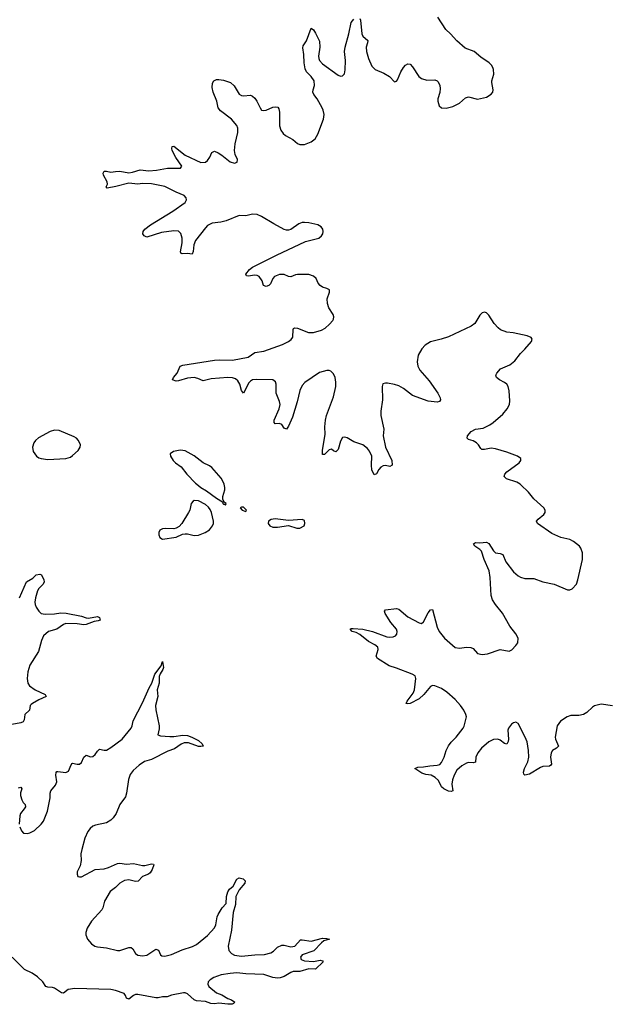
# Model space of a CAD drawing. Header units: inches. Extents: x 1694897 to 1849880, y 907231 to 1017944.
# Tile 120 of 171: x 1782499 to 1787741, y 975371 to 984134. Entities that reach past the tile are written whole.
import ezdxf

# ---------------------------------------------------------------- set-up
doc = ezdxf.new("R2010")
doc.units = ezdxf.units.IN
doc.header["$MEASUREMENT"] = 0
doc.layers.add('B7987', color=7, linetype='Continuous')
doc.layers.add('B7988', color=7, linetype='Continuous')

msp = doc.modelspace()

# ---------------------------------------------------------------- linework, layer by layer
at = {"layer": 'B7987', "color": 6}
for points, elevation in [([(1784073.2, 980000), (1784110, 979970.2), (1784161.2, 979941.2), (1784250, 979876.4), (1784303.6, 979843.6), (1784304, 979830), (1784310, 979824), (1784323.6, 979823.6), (1784330, 979814), (1784334, 979830), (1784319, 979839), (1784304, 979864), (1784305.6, 979890), (1784321.5, 979950), (1784322.4, 979970), (1784315.9, 980000)], 800), ([(1787770, 978028.2), (1787670, 978043.7), (1787610, 978029), (1787590, 978015.9), (1787541.5, 977970), (1787510, 977949.9), (1787470, 977940.6), (1787399.3, 977940.7), (1787364.9, 977930), (1787307.3, 977892.7), (1787278.5, 977850), (1787259.8, 977750), (1787262, 977730), (1787290.1, 977670), (1787271.3, 977650), (1787236.3, 977630), (1787223.4, 977610), (1787219, 977570), (1787225.6, 977510), (1787220, 977500), (1787209.7, 977490.3), (1787150, 977487.1), (1787130, 977480.1), (1787030, 977418.5), (1786991.3, 977410), (1786980.5, 977420.5), (1786977.2, 977437.2), (1786987.6, 977470), (1787015.9, 977530), (1787025.2, 977570), (1787022.9, 977630), (1787010, 977707.8), (1786994.1, 977750), (1786931.3, 977871.3), (1786910, 977882.2), (1786890, 977877.8), (1786870, 977865), (1786844.2, 977830), (1786840.1, 977810), (1786844.1, 977730), (1786841.4, 977710), (1786830, 977686.2), (1786810, 977692), (1786770, 977723.2), (1786750, 977731.9), (1786710, 977729.4), (1786670, 977706.3), (1786605.2, 977650), (1786572.1, 977610), (1786554.7, 977570), (1786550, 977526.9), (1786530, 977519.9), (1786490, 977522.5), (1786470, 977518.5), (1786430, 977493), (1786385.9, 977454.1), (1786360.4, 977410), (1786347.2, 977370), (1786342.3, 977330), (1786348.8, 977271.2), (1786335.5, 977264.5), (1786310, 977267.8), (1786270, 977288.4), (1786248.4, 977308.4), (1786223.8, 977363.8), (1786193.4, 977390), (1786158.4, 977410), (1786110, 977418.2), (1786075.5, 977430), (1786010.9, 977470), (1786037.9, 977482.1), (1786090, 977484), (1786145.7, 977494.3), (1786210, 977499.1), (1786233, 977507), (1786250, 977524.5), (1786274.1, 977570), (1786290.4, 977630), (1786310, 977673.2), (1786334.2, 977705.8), (1786378.5, 977750), (1786442.6, 977830), (1786450, 977846.3), (1786469.9, 977930), (1786466.1, 977950), (1786447.2, 977990), (1786418.4, 978030), (1786370, 978083.5), (1786297.8, 978150), (1786250, 978180.7), (1786190, 978205.6), (1786170, 978208.4), (1786150, 978199.8), (1786092.5, 978127.5), (1786050.5, 978089.5), (1785970, 978049.5), (1785946, 978046), (1785936.2, 978050), (1785943.4, 978070), (1785998.4, 978141.6), (1786009.9, 978170), (1786021.3, 978270), (1786014.3, 978294.3), (1785988.8, 978308.8), (1785850, 978363.7), (1785784.6, 978384.6), (1785681.4, 978450), (1785667.7, 978470), (1785686.2, 978530), (1785681.7, 978550), (1785657, 978570), (1785600.3, 978600.3), (1785523.6, 978663.6), (1785490, 978681.2), (1785454, 978690), (1785436.2, 978710), (1785444.6, 978715.4), (1785463, 978717), (1785549.9, 978710.1), (1785634.9, 978690), (1785761.7, 978641.7), (1785790, 978638), (1785819, 978641), (1785841.1, 978650), (1785853.3, 978666.7), (1785855.6, 978690), (1785850, 978709.7), (1785799.9, 978770), (1785748.4, 978850), (1785741.2, 978870), (1785750, 978882.3), (1785850, 978894.9), (1785870, 978886.9), (1785950, 978820.2), (1786050, 978766.3), (1786070, 978760.9), (1786090, 978775.3), (1786130, 978854.4), (1786150, 978882.3), (1786170, 978886), (1786210, 978727.3), (1786228.8, 978690), (1786277, 978630), (1786370, 978546.5), (1786410, 978539.7), (1786470, 978549.3), (1786510, 978548.5), (1786530, 978537.2), (1786570, 978494.7), (1786610, 978486), (1786659.3, 978490), (1786770, 978530.2), (1786850, 978514.4), (1786874.2, 978525.9), (1786910, 978564.9), (1786926.3, 978590), (1786929.8, 978630), (1786909.8, 978670), (1786856, 978736), (1786790, 978851.3), (1786728.9, 978928.9), (1786703.6, 978970), (1786690.4, 979010), (1786682, 979170), (1786671.9, 979230), (1786628.8, 979330), (1786603.7, 979403.7), (1786590, 979420.2), (1786546.2, 979450), (1786532.4, 979470), (1786550, 979482.6), (1786590, 979479.4), (1786650, 979483.9), (1786670, 979473.9), (1786710, 979406), (1786728.2, 979388.2), (1786770, 979384.8), (1786793.4, 979373.4), (1786821.3, 979310), (1786890, 979219.5), (1786930, 979184.2), (1786950, 979173.4), (1786990, 979162.6), (1787070, 979160.3), (1787150, 979131.8), (1787251, 979110), (1787370, 979060.8), (1787390, 979061.3), (1787410, 979069.1), (1787448.6, 979110), (1787462.5, 979150), (1787501.7, 979330), (1787501.3, 979390), (1787488, 979430), (1787474.7, 979450), (1787423.5, 979490), (1787390, 979508.2), (1787310, 979526.9), (1787230, 979562.8), (1787103.5, 979650), (1787093.8, 979670), (1787109.8, 979690), (1787158.2, 979730), (1787169.8, 979750), (1787169.8, 979770), (1787158.2, 979790), (1787070.4, 979870.4), (1787023.6, 979930), (1786955.8, 979995.8), (1786948.6, 980000)], 700), ([(1782497, 978990), (1782560.9, 979130), (1782616.2, 979163.8), (1782645, 979195), (1782678.6, 979198.6), (1782692.4, 979192.4), (1782714.3, 979150), (1782718, 979130), (1782707.5, 979110), (1782668.5, 979071.5), (1782656.6, 979050), (1782640.4, 978990), (1782634.7, 978950), (1782637.1, 978930), (1782647, 978907), (1782670, 978869), (1782689.6, 978849.6), (1782724.5, 978844.5), (1782810, 978846.5), (1782865.7, 978854.3), (1782911.9, 978851.9), (1783050, 978825), (1783090, 978810.6), (1783110, 978808.4), (1783190, 978824.3), (1783210, 978814), (1783215, 978790), (1783196.7, 978783.3), (1783160.6, 978779.4), (1783090, 978752.1), (1783070, 978748.7), (1783010, 978758.5), (1782910, 978760.9), (1782888.4, 978751.6), (1782830, 978711.1), (1782754.5, 978690), (1782711.9, 978650), (1782693.4, 978610), (1782665.8, 978510), (1782589.6, 978390), (1782570.7, 978330), (1782564.2, 978270), (1782570.2, 978230.2), (1782586.9, 978206.9), (1782638, 978170), (1782724.2, 978130), (1782734.9, 978110), (1782670, 978082.5), (1782611.6, 978050), (1782600.8, 978039.2), (1782592.8, 978030), (1782587.8, 977990), (1782544.8, 977950), (1782537.6, 977902.4), (1782530, 977884.8), (1782510, 977876.1), (1782430, 977861)], 700), ([(1782499.2, 976950), (1782514.2, 976914.2), (1782534.3, 976894.3), (1782570, 976892.4), (1782590, 976897.5), (1782630, 976919.8), (1782690, 976975.3), (1782710, 977000.2), (1782745.8, 977090), (1782771.4, 977210), (1782771.3, 977250), (1782776.4, 977270), (1782818.4, 977321.6), (1782828.4, 977350), (1782821.3, 977410), (1782824.1, 977435.9), (1782830, 977442), (1782838, 977442), (1782910, 977433.1), (1782932.2, 977447.8), (1782956.1, 977503.9), (1782965.4, 977514.6), (1782970, 977517.3), (1783010, 977507.4), (1783032.1, 977507.9), (1783050, 977523.5), (1783070, 977572), (1783090, 977589.4), (1783130, 977575.4), (1783150, 977577.6), (1783170, 977595.5), (1783190, 977625.4), (1783210, 977641.5), (1783250, 977633.3), (1783270, 977633.8), (1783310, 977656.4), (1783410, 977731.7), (1783489.1, 977830), (1783498.2, 977850), (1783506.8, 977893.2), (1783590, 978055.6), (1783650, 978188.5), (1783674.7, 978230), (1783700.9, 978310), (1783756.6, 978383.4), (1783770, 978422), (1783777.1, 978370), (1783772.5, 978350), (1783748.1, 978311.9), (1783740.4, 978290), (1783739.9, 978230), (1783722.3, 978170), (1783726.6, 978110), (1783707, 978030), (1783710, 977991), (1783738, 977850), (1783737.7, 977822.3), (1783726.4, 977770), (1783750, 977759.7), (1783835, 977755), (1783870, 977755.6), (1783950, 977767.6), (1783990, 977764.3), (1784030.4, 977750.4), (1784090, 977718.6), (1784121, 977690), (1784128.9, 977670), (1784110, 977665.4), (1784090, 977667.3), (1783999.5, 977699.5), (1783961.1, 977698.9), (1783934.1, 977685.9), (1783875, 977645), (1783815.2, 977624.8), (1783670, 977549.8), (1783610, 977532.4), (1783560.1, 977499.9), (1783506.9, 977453.1), (1783482.4, 977417.6), (1783467.5, 977372.5), (1783450.1, 977250), (1783441.2, 977218.8), (1783390.9, 977149.1), (1783357.9, 977070), (1783330, 977031.2), (1783309.5, 977010), (1783270, 976986.2), (1783173.4, 976966.6), (1783150, 976956.3), (1783124.4, 976935.6), (1783105.4, 976910), (1783079.4, 976850), (1783050.2, 976750.2), (1783044, 976710), (1783047.1, 976650), (1783035.6, 976604.4), (1783011.5, 976550), (1783009, 976529), (1783014.8, 976510), (1783030, 976504.6), (1783050, 976507.3), (1783169.3, 976570.7), (1783250, 976578.6), (1783290, 976587.6), (1783370, 976625.4), (1783390, 976626.7), (1783450, 976618.5), (1783510, 976623.3), (1783590, 976607.3), (1783612.2, 976607.8), (1783670, 976620.2), (1783690, 976618), (1783693, 976613), (1783677.2, 976570), (1783658.3, 976541.7), (1783644, 976530), (1783590, 976507.9), (1783553.1, 976466.9), (1783530, 976464.5), (1783470, 976480.7), (1783430, 976472.7), (1783388.2, 976450), (1783350, 976411.2), (1783304.4, 976375.6), (1783252, 976290), (1783238.9, 976230), (1783230, 976213.3), (1783137.2, 976110), (1783100.3, 976050), (1783088.3, 976011.7), (1783088, 975990), (1783100.8, 975950), (1783136.9, 975910), (1783167, 975890), (1783190, 975882), (1783270, 975873.8), (1783370, 975849.6), (1783390, 975850.7), (1783470, 975877.3), (1783490, 975876.2), (1783505, 975865), (1783530, 975822.2), (1783550, 975809.4), (1783590, 975801.6), (1783630, 975807.5), (1783710, 975862.1), (1783733.4, 975853.4), (1783751.9, 975811.9), (1783762.4, 975802.4), (1783790, 975798.5), (1783850, 975813.4), (1783943.3, 975856.7), (1784035, 975885), (1784070, 975904.8), (1784170, 975984.6), (1784230, 976051.9), (1784242.1, 976077.9), (1784254.8, 976150), (1784263.9, 976170), (1784299.7, 976230), (1784336, 976270), (1784338.2, 976330), (1784348.1, 976371.9), (1784365.1, 976394.9), (1784396.8, 976423.2), (1784430, 976485.4), (1784450, 976496.1), (1784487.2, 976487.2), (1784504.1, 976470), (1784500.1, 976450), (1784451.4, 976390), (1784420.9, 976330), (1784418.8, 976261.2), (1784397.5, 976190), (1784382.2, 976030), (1784352.3, 975890), (1784359, 975850), (1784382.3, 975822.3), (1784409.4, 975809.4), (1784470, 975799.2), (1784590, 975812.4), (1784675.6, 975815.6), (1784731.8, 975828.2), (1784755.5, 975844.5), (1784790, 975880.1), (1784830, 975898.2), (1784850, 975898.4), (1784910, 975883.2), (1784944.5, 975890), (1784995.4, 975944.6), (1785010, 975946.3), (1785090, 975933.7), (1785190, 975961), (1785230, 975958), (1785254.8, 975950), (1785204, 975936), (1785181.5, 975918.5), (1785113.1, 975846.9), (1785010, 975810.5), (1784995.6, 975790), (1785001.5, 975770), (1785030, 975757.4), (1785110, 975752.5), (1785170, 975763.8), (1785190, 975757.3), (1785197.3, 975750), (1785130, 975685.6), (1785070, 975687.3), (1784990, 975664.7), (1784930, 975663.1), (1784910, 975655.6), (1784850, 975619.4), (1784813.8, 975606.2), (1784790, 975602.8), (1784750, 975609.2), (1784670, 975636.2), (1784510, 975641.3), (1784430, 975650.5), (1784370, 975646.1), (1784290, 975633.1), (1784226.2, 975610), (1784192.4, 975590), (1784175.7, 975570), (1784172.9, 975550), (1784181.4, 975530), (1784250, 975473.5), (1784296, 975456), (1784350, 975422.7), (1784383.6, 975410), (1784410.6, 975390), (1784401, 975379), (1784386.7, 975373.3), (1784348.6, 975371.4), (1784270, 975380.4), (1784230, 975374.4), (1784198.6, 975378.6), (1784150, 975396.9), (1784070, 975400.9), (1784049.3, 975410), (1783990, 975464.2), (1783970, 975472.9), (1783954.2, 975474.2), (1783850, 975453.8), (1783810, 975438.9), (1783770, 975437.1), (1783730, 975428.9), (1783710, 975429.2), (1783550, 975459.5), (1783530, 975458.9), (1783509.8, 975450.2), (1783470, 975417.6), (1783450, 975425.1), (1783441.3, 975450), (1783426.8, 975466.8), (1783350, 975493.9), (1783310, 975501.9), (1782990, 975513.6), (1782930, 975502.1), (1782890, 975469.9), (1782870, 975474.9), (1782810, 975515.1), (1782790, 975521.3), (1782750, 975522.6), (1782731, 975531), (1782703.9, 975570), (1782656.3, 975616.3), (1782610, 975648), (1782542, 975682), (1782431.9, 975791.9)], 700), ([(1782490, 977297.2), (1782510, 977303.1), (1782517.7, 977290), (1782507, 977253), (1782506.9, 977230), (1782517.5, 977190), (1782528.8, 977168.8), (1782546.7, 977150), (1782550.1, 977130), (1782540.4, 977110), (1782505.8, 977070), (1782499.8, 977050), (1782494.5, 976974.5)], 700)]:
    msp.add_lwpolyline(points, dxfattribs=dict(at, elevation=elevation))
at = {"layer": 'B7987', "color": 6, "elevation": 800}
for points in [[(1784050, 979854), (1784040.7, 979850), (1784024.2, 979830), (1784010.3, 979770.3), (1784001.3, 979750), (1783941.1, 979650), (1783917.1, 979622.9), (1783891.7, 979608.3), (1783870, 979602.5), (1783792.4, 979607.6), (1783770, 979604.4), (1783744.9, 979590), (1783735.3, 979570), (1783736.5, 979550), (1783745.8, 979525.8), (1783770, 979510.4), (1783890, 979528.5), (1783945.4, 979554.6), (1783970, 979559.7), (1783990, 979559.7), (1784050, 979544.5), (1784090, 979546.9), (1784148.6, 979570), (1784186.6, 979593.4), (1784214, 979630), (1784221.2, 979650), (1784221.3, 979670), (1784203.2, 979750), (1784193.8, 979773.8), (1784177.1, 979797.1), (1784150, 979820.5), (1784090, 979851.6)], [(1784470, 979797.2), (1784458, 979790), (1784478, 979770), (1784510, 979758), (1784516, 979770), (1784490, 979796)], [(1784770, 979691.9), (1784734.5, 979685.5), (1784710.4, 979670), (1784708.9, 979650), (1784722.3, 979630), (1784750, 979618), (1784790, 979617.6), (1784890, 979634.3), (1784964, 979610), (1784990, 979609.5), (1785027.2, 979630), (1785035, 979650), (1785030, 979678), (1785010, 979687.4), (1784890, 979678.7)]]:
    msp.add_lwpolyline(points, close=True, dxfattribs=at)
at = {"layer": 'B7988', "color": 6}
for points, elevation in [([(1786948.6, 980000), (1786917.9, 980017.9), (1786826.9, 980046.9), (1786806.2, 980070), (1786813, 980090), (1786830.5, 980110), (1786938.5, 980190), (1786954.7, 980210), (1786955.6, 980230), (1786924.2, 980250), (1786830, 980284.7), (1786730, 980314.5), (1786690, 980320.2), (1786630, 980308.3), (1786608.8, 980308.8), (1786597.5, 980317.5), (1786578.1, 980350), (1786559.8, 980370), (1786530, 980386.4), (1786490, 980398.7), (1786476.4, 980410), (1786481.4, 980430), (1786513.5, 980470), (1786550, 980488.9), (1786619.9, 980500.1), (1786678.9, 980530), (1786708.3, 980550), (1786795, 980625), (1786832.1, 980670), (1786852.2, 980710), (1786857.8, 980742.2), (1786849.7, 980830.3), (1786840.3, 980870), (1786829.8, 980890), (1786810, 980906.8), (1786765.8, 980930), (1786739.1, 980950), (1786732.7, 980970), (1786741.6, 980990), (1786773.1, 981026.9), (1786856.1, 981063.9), (1786900.4, 981099.6), (1786950, 981163.7), (1786990, 981202), (1787048.2, 981270), (1787054.3, 981290), (1787045.6, 981305.6), (1787010, 981321.5), (1786886.5, 981346.5), (1786830, 981353.4), (1786774.9, 981374.9), (1786752, 981392), (1786718, 981430), (1786670, 981504.5), (1786650, 981527), (1786630, 981531.6), (1786610, 981524.5), (1786590, 981504.5), (1786544.9, 981430), (1786514.3, 981405.7), (1786310, 981311.2), (1786246, 981290), (1786150, 981268.3), (1786102.5, 981237.5), (1786074.1, 981205.9), (1786041.5, 981150), (1786031.3, 981090), (1786037.3, 981050), (1786055.4, 981015.4), (1786140.3, 980920.3), (1786217.6, 980810), (1786237.8, 980770), (1786239.5, 980750), (1786230, 980737.6), (1786210.2, 980729.8), (1786130, 980738.4), (1785992.1, 980790), (1785912, 980851.9), (1785870, 980876.1), (1785830, 980888.4), (1785770, 980898.3), (1785750, 980899.8), (1785727, 980893), (1785720.2, 980870), (1785725.8, 980750), (1785709.3, 980650), (1785710, 980611.3), (1785735.9, 980490), (1785731.6, 980430), (1785750.1, 980330), (1785807.2, 980210), (1785811.1, 980170), (1785790, 980158.2), (1785750, 980165.8), (1785730, 980164), (1785710, 980150.7), (1785691.9, 980130), (1785670, 980093.3), (1785650, 980083.6), (1785629.3, 980129.3), (1785625.3, 980170), (1785629, 980250), (1785610, 980294.7), (1785590, 980317.5), (1785550, 980350.4), (1785470, 980376.8), (1785410, 980412.7), (1785390, 980419.2), (1785370, 980416.4), (1785350, 980382.9), (1785330.7, 980310), (1785310, 980288.6), (1785290, 980296.9), (1785270, 980313.5), (1785250, 980306.3), (1785210, 980263.8), (1785190, 980264.5), (1785190, 980300.7), (1785215.2, 980444.8), (1785212.8, 980510), (1785216.5, 980570), (1785227.9, 980612.1), (1785290, 980778.5), (1785308.7, 980868.7), (1785309.5, 980909.5), (1785303, 980950), (1785290, 980983.1), (1785265.8, 981005.8), (1785250, 981012.2), (1785230, 981012.3), (1785164.8, 980995.2), (1785034.1, 980905.9), (1785010, 980877.8), (1784990, 980835.8), (1784965.3, 980734.7), (1784923.2, 980596.8), (1784890, 980517.2), (1784870, 980489.8), (1784850, 980499.7), (1784830, 980532.3), (1784810, 980539.9), (1784770, 980536.4), (1784761.3, 980550), (1784761.5, 980570), (1784807, 980670), (1784813.7, 980710), (1784810, 980735.1), (1784779.4, 980810), (1784777.8, 980890), (1784772.8, 980910), (1784750.4, 980930.4), (1784606.6, 980933.4), (1784570, 980928.7), (1784550, 980916.9), (1784537.6, 980902.4), (1784490, 980809.7), (1784470, 980833), (1784455.2, 980890), (1784439.1, 980919.1), (1784418, 980938), (1784390, 980948.5), (1784350, 980950.9), (1784202, 980938), (1784130, 980921.8), (1784082, 980942), (1784049.5, 980949.5), (1783990, 980945.1), (1783910, 980919.5), (1783890, 980918.4), (1783857, 980930), (1783866.6, 980950), (1783898.2, 980990), (1783926.6, 981050), (1783950, 981061.2), (1784230, 981103.4), (1784272.7, 981107.3), (1784390, 981105.7), (1784530, 981132), (1784590, 981172.9), (1784670, 981184.4), (1784836, 981244), (1784890, 981270.8), (1784912.9, 981287.1), (1784927.1, 981310), (1784930, 981377.6), (1784933.7, 981386.3), (1784946.5, 981393.5), (1784970, 981390.5), (1785067.2, 981350), (1785110, 981349.1), (1785182, 981370), (1785214.7, 981390), (1785254.5, 981425.5), (1785281.9, 981458.1), (1785288.7, 981470), (1785291, 981490), (1785285.4, 981510), (1785247.8, 981570), (1785234.9, 981610), (1785234.1, 981650), (1785253.2, 981710), (1785252, 981730), (1785230, 981742.9), (1785190, 981755), (1785170, 981768.2), (1785152.9, 981790), (1785134.6, 981830), (1785111.6, 981851.6), (1785070, 981867.7), (1784970, 981868.1), (1784950, 981864.3), (1784910, 981846.1), (1784890, 981847.7), (1784850, 981865.7), (1784810, 981867.6), (1784765.5, 981850), (1784749, 981830), (1784730, 981784.8), (1784715.2, 981770), (1784690, 981761.3), (1784667.5, 981767.5), (1784653.7, 981810), (1784628.2, 981850), (1784610, 981858.9), (1784590, 981860.9), (1784530, 981852.5), (1784515.2, 981855.2), (1784509, 981869), (1784542.2, 981910), (1784569, 981931), (1784780.9, 982039.1), (1785041, 982159), (1785157.7, 982190), (1785181.4, 982210), (1785193.1, 982230), (1785197.2, 982250), (1785195.1, 982270), (1785180.4, 982290), (1785149.6, 982310), (1785070, 982327.6), (1785030, 982330.3), (1785010, 982328.9), (1784981.3, 982318.7), (1784910, 982266.4), (1784890, 982261.1), (1784870, 982262.1), (1784850, 982267.9), (1784757.1, 982317), (1784650, 982384.1), (1784610, 982401.4), (1784570, 982403), (1784510, 982388.6), (1784450, 982391.2), (1784334.5, 982345.5), (1784286.7, 982333.3), (1784210, 982322.5), (1784170, 982302.4), (1784150, 982282.8), (1784063.4, 982170), (1784047.8, 982130), (1784041.7, 982070), (1784032.7, 982047.3), (1783990, 982052.8), (1783942.7, 982050), (1783933.8, 982053.8), (1783929.4, 982069.4), (1783944.9, 982150), (1783944.2, 982190), (1783932.5, 982232.5), (1783911.5, 982251.5), (1783870, 982256.3), (1783760.7, 982239.3), (1783630, 982197.6), (1783604.4, 982210), (1783592.5, 982230), (1783597.3, 982250), (1783612.2, 982270), (1783662.9, 982310), (1783859.9, 982430), (1783970, 982506.8), (1783982.4, 982530), (1783978, 982550), (1783960.2, 982570), (1783890, 982599.8), (1783790, 982650.5), (1783670, 982674.9), (1783590, 982676.1), (1783550, 982669.7), (1783470, 982678.2), (1783354, 982650), (1783276.5, 982636.5), (1783267.9, 982647.9), (1783279.1, 982670), (1783278, 982690), (1783244.7, 982750), (1783241.8, 982770), (1783250, 982784.9), (1783270, 982785.8), (1783310, 982776), (1783350, 982784.2), (1783390, 982785.5), (1783470, 982772.6), (1783503.1, 982776.9), (1783570, 982797.7), (1783648.7, 982788.7), (1783715.2, 982795.2), (1783813.8, 982813.8), (1783928.4, 982811.6), (1783941, 982830), (1783886.6, 982906.6), (1783854.2, 982970), (1783851.5, 982988.5), (1783855.1, 983004.9), (1783869.8, 983010.2), (1783970, 982929.6), (1784110, 982864.4), (1784150, 982867.2), (1784170, 982880.4), (1784188.3, 982910), (1784206.2, 982953.8), (1784230, 982963.6), (1784264.9, 982950), (1784295.3, 982930), (1784370, 982868.4), (1784410, 982857.1), (1784433.9, 982866.1), (1784435.1, 982890), (1784413.8, 982933.8), (1784409.8, 982969.8), (1784416.1, 983030), (1784438.5, 983130), (1784438.3, 983170), (1784430, 983192.8), (1784381, 983250), (1784284.3, 983324.3), (1784264.7, 983350), (1784250.5, 983410), (1784218.2, 983490), (1784210.7, 983530), (1784212.8, 983570), (1784226.4, 983590), (1784250, 983601.3), (1784270, 983603.2), (1784310, 983597.6), (1784374.6, 983574.6), (1784405.2, 983545.2), (1784450, 983472), (1784470, 983459.7), (1784490, 983455.9), (1784550, 983462), (1784570, 983454), (1784590, 983436), (1784608.8, 983408.8), (1784636, 983350), (1784650.3, 983330.3), (1784670, 983325.5), (1784690, 983330.3), (1784750, 983355.8), (1784770, 983358.8), (1784794.5, 983354.5), (1784802.2, 983342.2), (1784809.3, 983310), (1784807.8, 983190), (1784821, 983150), (1784841.4, 983121.4), (1784863.6, 983103.6), (1784928.6, 983068.6), (1784970, 983034), (1784990, 983023.5), (1785030, 983023.5), (1785091.4, 983048.6), (1785124.6, 983075.4), (1785150, 983114.9), (1785199.5, 983250), (1785205, 983290), (1785197.1, 983330), (1785188.2, 983350), (1785143.7, 983430), (1785113.8, 983470), (1785106.6, 983490), (1785107.3, 983510), (1785121.2, 983550), (1785117.5, 983590), (1785090.7, 983630), (1785050.4, 983670), (1785037.3, 983697.3), (1785027.5, 983750), (1785024.5, 983824.5), (1785015.8, 983884.2), (1785018.4, 983901.6), (1785050, 983947.7), (1785090, 984057.6), (1785110, 984044.2), (1785130, 984013.8), (1785163.1, 983943.1), (1785167.2, 983890), (1785156.2, 983810), (1785157.3, 983790), (1785165.9, 983770), (1785190, 983741.8), (1785330, 983640.3), (1785350, 983631.5), (1785370, 983633.4), (1785386.6, 983653.4), (1785393.2, 983686.8), (1785396.4, 983770), (1785387.8, 983850), (1785391.2, 983890), (1785425.4, 984010), (1785447, 984110), (1785470, 984138.5)], 700), ([(1785524.4, 984144.4), (1785528.1, 984130), (1785539.5, 984010), (1785550, 983989.2), (1785592.8, 983950), (1785592.3, 983930), (1785578.5, 983890), (1785582.3, 983850), (1785599.4, 983790), (1785630, 983719.5), (1785660.4, 983690), (1785737.3, 983657.3), (1785786.4, 983630), (1785830, 983582.4), (1785850, 983586.7), (1785859.3, 983600.7), (1785886.8, 983670), (1785910.4, 983709.6), (1785930, 983729.3), (1785950, 983740.7), (1785970, 983738), (1785990, 983715.6), (1786047.5, 983630), (1786070, 983610.2), (1786117.6, 983597.6), (1786190, 983599.1), (1786210, 983591.8), (1786220.3, 983580.3), (1786233.7, 983550), (1786237.5, 983522.5), (1786233.9, 983486.1), (1786217.6, 983430), (1786217.6, 983410), (1786227.4, 983367.4), (1786250, 983350.4), (1786290, 983346.5), (1786350, 983361.7), (1786408.4, 983391.5), (1786462.2, 983437.8), (1786490, 983448.4), (1786570, 983428.4), (1786650, 983444.4), (1786689.7, 983470.3), (1786704.5, 983490), (1786709.6, 983510), (1786695.2, 983575.2), (1786695.5, 983590), (1786714, 983650), (1786712.2, 983690), (1786706.6, 983710), (1786693.6, 983730), (1786672, 983750), (1786599.9, 983799.9), (1786539.7, 983850), (1786460.5, 983880.5), (1786385.3, 983945.3), (1786330, 984008.2), (1786286.3, 984046.3), (1786217.2, 984157.2)], 700), ([(1784315.9, 980000), (1784313.7, 980010), (1784290, 980054.2), (1784208.6, 980148.6), (1784185.2, 980165.2), (1784130, 980189.7), (1784050, 980252.5), (1783970, 980296.5), (1783930, 980303.5), (1783910, 980301.2), (1783867.3, 980290), (1783836.3, 980270), (1783840.4, 980250), (1783864.9, 980210), (1783884.6, 980190), (1783934.9, 980154.9), (1783984.4, 980090), (1784060.8, 980010), (1784073.2, 980000)], 800)]:
    msp.add_lwpolyline(points, dxfattribs=dict(at, elevation=elevation))
at = {"layer": 'B7988', "color": 6, "elevation": 800}
msp.add_lwpolyline([(1782810, 980482.4), (1782770, 980469.8), (1782667.8, 980412.2), (1782640.2, 980390), (1782625, 980370), (1782612.8, 980330), (1782620.2, 980290), (1782649.4, 980250), (1782670, 980235.9), (1782690, 980227.9), (1782750, 980221.4), (1782910, 980228), (1782950, 980241.4), (1782970, 980254.7), (1783019.5, 980300.5), (1783037.8, 980330), (1783039, 980350), (1783021.8, 980390), (1783004.8, 980410), (1782983.3, 980423.3), (1782850, 980478.8)], close=True, dxfattribs=at)

doc.saveas('drawing.dxf')
